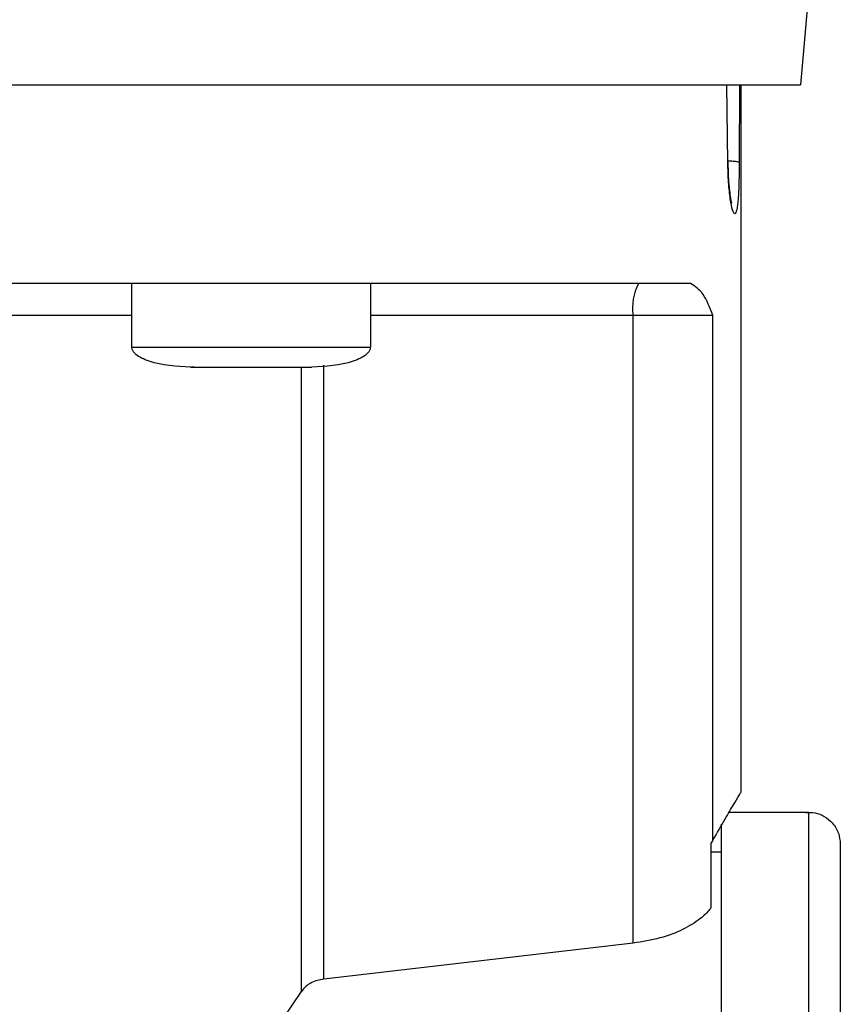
# Model space of a CAD drawing. Header units: inches. Extents: x 170 to 312, y 215 to 248.
# Tile 171 of 256: x 206.2599 to 206.3361, y 243.8176 to 243.909. Entities that reach past the tile are written whole.
import ezdxf

# ---------------------------------------------------------------- set-up
doc = ezdxf.new("R2010")
doc.units = ezdxf.units.IN
doc.header["$LTSCALE"] = 0.25
doc.header["$MEASUREMENT"] = 0
doc.layers.add('MOTOR RH', color=7, linetype='Continuous')

msp = doc.modelspace()

# ---------------------------------------------------------------- linework, layer by layer
at = {"layer": 'MOTOR RH'}
for p, q in [((206.333286, 243.913119), (206.332398, 243.902969)), ((206.325639, 243.895756), (206.325551, 243.902969)), ((206.326731, 243.902969), (206.326703, 243.895756)), ((206.326861, 243.902969), (206.326862, 243.837254)), ((206.270307, 243.878608), (206.270307, 243.884513)), ((206.292453, 243.884514), (206.292453, 243.878608)), ((206.316851, 243.881561), (206.292453, 243.881561)), ((206.316851, 243.823275), (206.316851, 243.881561)), ((206.324259, 243.881561), (206.316851, 243.881561)), ((206.324259, 243.832836), (206.324259, 243.881561)), ((206.270307, 243.878608), (206.292453, 243.878608)), ((206.2761, 243.876762), (206.275844, 243.876762)), ((206.277299, 243.876762), (206.277381, 243.876762)), ((206.28538, 243.876763), (206.286917, 243.876763)), ((206.286049, 243.818789), (206.286049, 243.876763)), ((206.288138, 243.819934), (206.288138, 243.876921)), ((206.325765, 243.835424), (206.333136, 243.835425)), ((206.324259, 243.832836), (206.324093, 243.832585)), ((206.324093, 243.826585), (206.324093, 243.832585)), ((206.324093, 243.831734), (206.325016, 243.831734)), ((206.316851, 243.823275), (206.288138, 243.819934)), ((206.284377, 243.816316), (206.286049, 243.818789))]:
    msp.add_line(p, q, dxfattribs=at)
at = {"layer": 'MOTOR RH', "flags": 128}
for points in [[(206.099868, 243.902967), (206.233461, 243.902967), (206.242004, 243.902968), (206.288623, 243.902968), (206.295213, 243.902968), (206.324361, 243.902968), (206.327232, 243.902969), (206.332398, 243.902969)], [(206.270307, 243.881561), (206.267373, 243.881561), (206.261457, 243.88156), (206.204718, 243.88156), (206.197395, 243.88156), (206.161959, 243.88156)], [(206.333136, 243.835425), (206.333136, 243.832372), (206.333136, 243.830033), (206.333136, 243.823506), (206.333136, 243.819388), (206.333136, 243.814757), (206.333136, 243.809661), (206.333136, 243.804155), (206.333136, 243.798297), (206.333137, 243.792148), (206.333137, 243.785773), (206.333137, 243.779241), (206.333137, 243.77262), (206.333137, 243.76598)], [(206.325016, 243.834309), (206.325016, 243.827066), (206.325016, 243.823506), (206.325016, 243.819388), (206.325016, 243.814757), (206.325016, 243.809661), (206.325016, 243.804155), (206.325016, 243.798297), (206.325016, 243.792148), (206.325016, 243.785773), (206.325016, 243.779241), (206.325017, 243.77262), (206.325017, 243.76598)]]:
    msp.add_lwpolyline(points, dxfattribs=at)
at = {"layer": 'MOTOR RH'}
msp.add_arc((206.321484, 243.882277), 0.004688, 151.50901, 188.7856, dxfattribs=at)
for points, knots in [([(206.325639, 243.895756), (206.325654, 243.895766), (206.325675, 243.89578), (206.325642, 243.895793), (206.325632, 243.895797)], [0, 0, 0, 0, 0.692047, 1, 1, 1, 1]), ([(206.326703, 243.895756), (206.326666, 243.895774), (206.326589, 243.89581), (206.326195, 243.895856), (206.325808, 243.895874), (206.325634, 243.895882)], [0, 0, 0, 0, 0.339383, 0.704701, 1, 1, 1, 1]), ([(206.326474, 243.891348), (206.326418, 243.891179), (206.326305, 243.89084), (206.326085, 243.891242), (206.32587, 243.892273), (206.325695, 243.893849), (206.325658, 243.895123), (206.325639, 243.895756)], [0, 0, 0, 0, 0.201335, 0.403283, 0.60423, 0.803424, 1, 1, 1, 1]), ([(206.325648, 243.895794), (206.325661, 243.895263), (206.325684, 243.894288), (206.325784, 243.893167), (206.325885, 243.892457), (206.325941, 243.892128), (206.32599, 243.891968), (206.325972, 243.891996), (206.325971, 243.891998)], [0, 0, 0, 0, 0.2928406, 0.5381521, 0.7363882, 0.8871565, 0.9917378, 1, 1, 1, 1]), ([(206.326703, 243.895756), (206.326696, 243.895123), (206.326682, 243.893853), (206.326611, 243.892242), (206.32652, 243.891647), (206.326474, 243.891348)], [0, 0, 0, 0, 0.331518, 0.664673, 1, 1, 1, 1]), ([(206.322166, 243.884514), (206.320908, 243.884514), (206.318392, 243.884513), (206.313115, 243.884514), (206.306812, 243.884514), (206.299442, 243.884514), (206.291122, 243.884513), (206.281937, 243.884513), (206.271996, 243.884513), (206.261414, 243.884513), (206.25031, 243.884513), (206.238814, 243.884513), (206.227057, 243.884513), (206.215175, 243.884513), (206.203304, 243.884513), (206.19158, 243.884513), (206.180138, 243.884513), (206.16911, 243.884513), (206.158623, 243.884513), (206.148796, 243.884513), (206.139744, 243.884513), (206.131571, 243.884513), (206.124363, 243.884513), (206.118235, 243.884513), (206.113143, 243.884513), (206.110757, 243.884513), (206.109564, 243.884513)], [0, 0, 0, 0, 0.041665, 0.083331, 0.125, 0.166665, 0.208332, 0.249999, 0.291666, 0.333332, 0.374998, 0.416666, 0.458332, 0.499999, 0.541666, 0.583333, 0.625, 0.666666, 0.708333, 0.749999, 0.791667, 0.833333, 0.874999, 0.916667, 0.958333, 1, 1, 1, 1]), ([(206.324259, 243.881561), (206.323978, 243.882281), (206.323401, 243.883759), (206.322585, 243.884258), (206.322166, 243.884514)], [0, 0, 0, 0, 0.487287, 1, 1, 1, 1]), ([(206.275752, 243.876762), (206.274439, 243.876825), (206.272869, 243.876901), (206.271235, 243.877555), (206.270745, 243.877857), (206.270462, 243.87815), (206.270316, 243.878408), (206.270313, 243.878588), (206.270311, 243.878674)], [0, 0, 0, 0, 0.634796, 0.759276, 0.859391, 0.91315, 0.958637, 1, 1, 1, 1]), ([(206.29245, 243.878674), (206.292448, 243.878588), (206.292445, 243.878408), (206.292299, 243.87815), (206.292015, 243.877857), (206.291526, 243.877556), (206.289892, 243.8769), (206.288322, 243.876825), (206.287009, 243.876763)], [0, 0, 0, 0, 0.0413636, 0.0868523, 0.1406123, 0.2406893, 0.3651914, 1, 1, 1, 1]), ([(206.275752, 243.876762), (206.275836, 243.876762), (206.276006, 243.876762), (206.277307, 243.876762), (206.279168, 243.876762), (206.280643, 243.876762), (206.28138, 243.876762)], [0, 0, 0, 0, 0.249939, 0.499945, 0.749985, 1, 1, 1, 1]), ([(206.28138, 243.876762), (206.282118, 243.876762), (206.283593, 243.876762), (206.285453, 243.876763), (206.286755, 243.876763), (206.286924, 243.876763), (206.287009, 243.876763)], [0, 0, 0, 0, 0.250015, 0.500055, 0.750061, 1, 1, 1, 1]), ([(206.324259, 243.832836), (206.324649, 243.83351), (206.325414, 243.834835), (206.326227, 243.836207), (206.326708, 243.837014), (206.32691, 243.837352), (206.326855, 243.837259), (206.326852, 243.837254)], [0, 0, 0, 0, 0.250555, 0.492503, 0.740292, 0.985162, 1, 1, 1, 1]), ([(206.332902, 243.835415), (206.333184, 243.835414), (206.333773, 243.835412), (206.334636, 243.835071), (206.335417, 243.834439), (206.335981, 243.833531), (206.336054, 243.832816), (206.336089, 243.832472)], [0, 0, 0, 0, 0.173198, 0.362254, 0.559466, 0.788382, 1, 1, 1, 1]), ([(206.336089, 243.832472), (206.336089, 243.832472), (206.336089, 243.832472), (206.336089, 243.832251), (206.336089, 243.831251), (206.336089, 243.829604), (206.336089, 243.827316), (206.336089, 243.824422), (206.336089, 243.820946), (206.336089, 243.816931), (206.336089, 243.812415), (206.336089, 243.807453), (206.336089, 243.802092), (206.336089, 243.796396), (206.336089, 243.790421), (206.336089, 243.784237), (206.336089, 243.777907), (206.336089, 243.771498), (206.336089, 243.767231), (206.336089, 243.765097)], [0, 0, 0, 0, 0.0000086, 0.0625119, 0.1250052, 0.1875142, 0.2500058, 0.3125075, 0.3750071, 0.4375116, 0.5000036, 0.5625093, 0.6250031, 0.6875077, 0.7500032, 0.8125056, 0.8750014, 0.9375015, 1, 1, 1, 1]), ([(206.324093, 243.826585), (206.324089, 243.826579), (206.324054, 243.826527), (206.323795, 243.82617), (206.32308, 243.825465), (206.321533, 243.824516), (206.319418, 243.823676), (206.317706, 243.823408), (206.316851, 243.823275)], [0, 0, 0, 0, 0.004541, 0.037698, 0.254588, 0.504364, 0.752364, 1, 1, 1, 1]), ([(206.288138, 243.819934), (206.28793, 243.819897), (206.287501, 243.819821), (206.286927, 243.819577), (206.286409, 243.819236), (206.286174, 243.818944), (206.286049, 243.818789)], [0, 0, 0, 0, 0.2217133, 0.4568267, 0.7127233, 1, 1, 1, 1])]:
    msp.add_open_spline(points, degree=3, knots=knots, dxfattribs=at)

doc.saveas('drawing.dxf')
